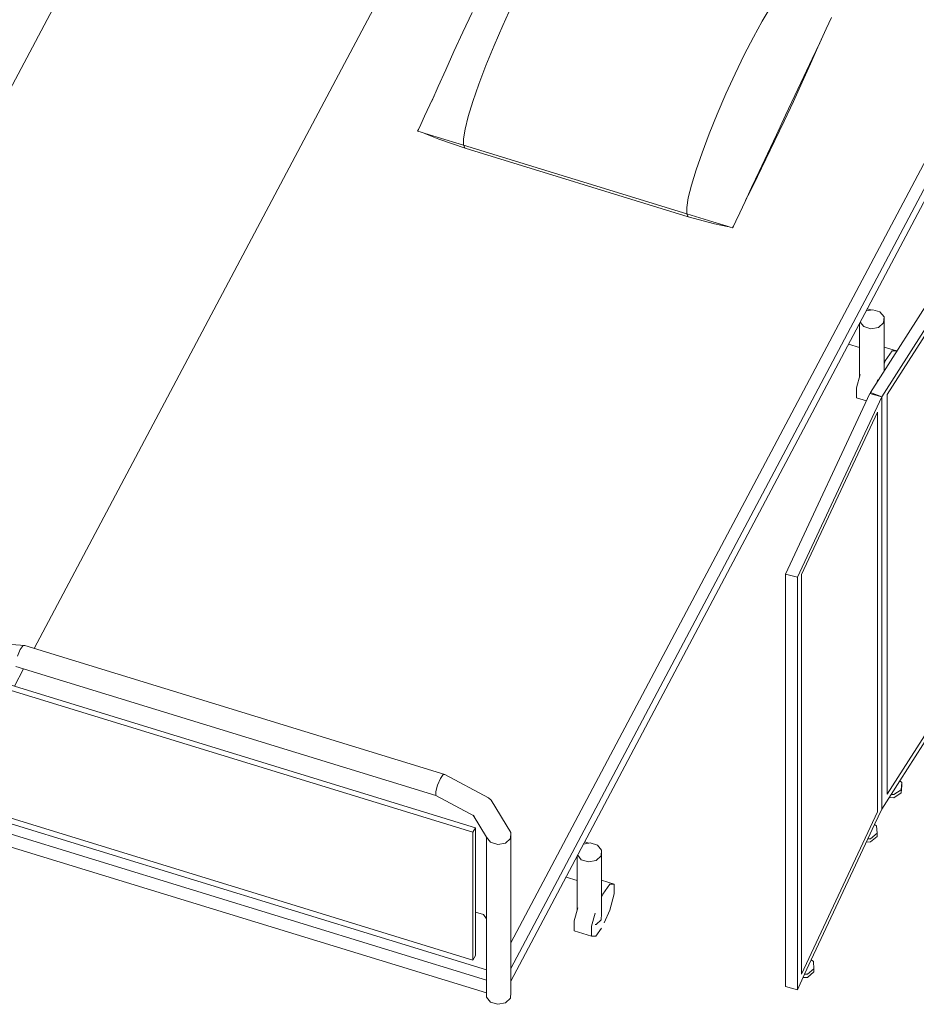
# Model space of a CAD drawing. Header units: millimetres. Extents: x -2220 to 52371, y -4077 to 6953.
# Tile 61 of 228: x 535 to 2047, y 2983 to 4643. Entities that reach past the tile are written whole.
import ezdxf

# ---------------------------------------------------------------- set-up
doc = ezdxf.new("R2010")
doc.units = ezdxf.units.MM
doc.header["$MEASUREMENT"] = 0
doc.linetypes.add('Wipeout_Contour', pattern=[1000, 0, -1000])
doc.layers.add('Nuevo_09_EI_Mobiliari general', color=7, linetype='Continuous')
doc.layers.add('Nuevo_Ventanas Archicad', color=7, linetype='Continuous')
doc.layers.add('Nuevo_09_EI_Mobiliari general_Pluma_Nº__1', color=7, linetype='Continuous', lineweight=5)
doc.layers.add('Nuevo_Ventanas Archicad_Pluma_Nº__1', color=7, linetype='Continuous', lineweight=5)

# ---------------------------------------------------------------- blocks, each defined once
blk = doc.blocks.new('Elem Sección_76_1')
at = {"layer": 'Nuevo_09_EI_Mobiliari general_Pluma_Nº__1', "color": 7, "linetype": 'Continuous', "lineweight": 5}
for p, q in [((559.3, 3582.9), (1242.6, 4872.1)), ((1349.4, 4633.7), (1364.8, 4667.4)), ((1282.1, 4622.3), (1297.6, 4655.5)), ((1786.9, 4640.8), (1800.5, 4663.3)), ((1334.7, 4599.6), (1349.4, 4633.7)), ((1772.2, 4614.1), (1786.9, 4640.8)), ((1895, 4627.9), (1904, 4646.9)), ((1267.1, 4589.8), (1282.1, 4622.3)), ((1881.1, 4597), (1895, 4627.9)), ((1884, 4604.5), (1895, 4627.9)), ((1321.1, 4566.2), (1334.7, 4599.6)), ((1756.8, 4584.2), (1772.2, 4614.1)), ((1871.3, 4577.3), (1884, 4604.5)), ((1253.2, 4558.9), (1267.1, 4589.8)), ((1741.2, 4551.9), (1756.8, 4584.2)), ((1868.5, 4568.8), (1881.1, 4597)), ((1309.2, 4534.5), (1321.1, 4566.2)), ((1854.6, 4537.9), (1868.5, 4568.8)), ((1857.1, 4547.3), (1871.3, 4577.3)), ((1240.6, 4530.6), (1253.2, 4558.9)), ((1725.8, 4518.2), (1741.2, 4551.9)), ((1299.1, 4505.5), (1309.2, 4534.5)), ((1839.6, 4505.4), (1854.6, 4537.9)), ((1842.1, 4515.3), (1857.1, 4547.3)), ((1229.8, 4505.8), (1240.6, 4530.6)), ((1363.2, 3086.5), (2128.3, 4530.2)), ((1363.2, 3043.4), (2148, 4524.2)), ((1711.1, 4484.1), (1725.8, 4518.2)), ((1217.7, 4480.8), (1226.7, 4499.8)), ((1226.7, 4499.8), (1233.9, 4515.1)), ((1291.3, 4479.9), (1299.1, 4505.5)), ((1363.2, 3021.8), (2148, 4502.6)), ((1824.1, 4472.2), (1839.6, 4505.4)), ((1826.6, 4482.3), (1842.1, 4515.3)), ((1697.6, 4450.7), (1711.1, 4484.1)), ((1207.1, 4458.2), (1211.1, 4466.8)), ((1211.1, 4466.8), (1217.7, 4480.8)), ((1286, 4458.7), (1291.3, 4479.9)), ((1808.6, 4439.4), (1824.1, 4472.2)), ((1811.1, 4449.3), (1826.6, 4482.3)), ((1205.8, 4455.3), (1207.1, 4458.2)), ((1210.2, 4454), (1205.8, 4455.3)), ((1216.8, 4451.9), (1210.2, 4454)), ((1239, 4445.1), (1216.8, 4451.9)), ((1216.8, 4451.9), (1218.9, 4450.8)), ((1241.4, 4442), (1218.9, 4450.8)), ((1283.2, 4442.4), (1286, 4458.7)), ((1685.6, 4419), (1697.6, 4450.7)), ((1283.3, 4431.5), (1239, 4445.1)), ((1286, 4426.5), (1241.4, 4442)), ((1283.3, 4431.5), (1283.2, 4442.4)), ((1793.4, 4407.9), (1808.6, 4439.4)), ((1796, 4417.3), (1811.1, 4449.3)), ((1283.3, 4431.5), (1286, 4426.5)), ((1659.7, 4316), (1283.3, 4431.5)), ((1662.4, 4310.9), (1286, 4426.5)), ((1675.5, 4389.9), (1685.6, 4419)), ((1781.9, 4387.3), (1796, 4417.3)), ((1779.2, 4378.7), (1793.4, 4407.9)), ((1667.7, 4364.4), (1675.5, 4389.9)), ((1769.1, 4360.1), (1781.9, 4387.3)), ((1766.2, 4352.7), (1779.2, 4378.7)), ((1662.4, 4343.1), (1667.7, 4364.4)), ((1758.1, 4336.7), (1769.1, 4360.1)), ((1759.1, 4338.9), (1766.2, 4352.7)), ((1659.7, 4326.9), (1662.4, 4343.1)), ((1749.2, 4317.7), (1758.1, 4336.7)), ((1659.7, 4316), (1659.7, 4326.9)), ((1742.6, 4303.7), (1749.2, 4317.7)), ((1659.7, 4316), (1662.4, 4310.9)), ((1659.7, 4316), (1704, 4302.4)), ((1662.4, 4310.9), (1706.4, 4299.3)), ((1704, 4302.4), (1726.1, 4295.6)), ((1738.6, 4295.1), (1742.6, 4303.7)), ((1706.4, 4299.3), (1728.2, 4294.5)), ((1726.1, 4295.6), (1732.8, 4293.6)), ((1728.2, 4294.5), (1729.7, 4294.5)), ((1732.8, 4293.6), (1737.2, 4292.2)), ((1737.2, 4292.2), (1738.6, 4295.1)), ((1962.3, 4152.2), (1973.4, 4154.3)), ((1971, 4153.9), (1964.2, 4155.9)), ((1973.4, 4154.3), (1985.6, 4150.6)), ((1985.6, 4150.6), (1992.6, 4142.1)), ((1992.6, 4142.1), (1991.6, 4132.2)), ((1992.6, 4050.8), (1992.6, 4142.1)), ((1951.4, 4041.8), (1951.4, 4131.7)), ((1958.3, 4125.8), (1952.2, 4133.3)), ((1970.5, 4122.1), (1958.3, 4125.8)), ((1983.2, 4124.5), (1970.5, 4122.1)), ((1991.6, 4132.2), (1983.2, 4124.5)), ((1951.4, 4090.6), (1932.7, 4096.3)), ((2013.5, 4084.8), (1992.6, 4091.2)), ((2006.3, 4084.7), (1994.7, 4067.8)), ((2013.5, 4084.8), (2006.3, 4084.7)), ((2013.5, 4083.7), (2013.5, 4084.8)), ((1994.7, 4067.8), (1992.6, 4062.9)), ((1952.2, 4044.9), (1946.3, 4022.6)), ((1981.7, 4035.8), (1980.8, 4032.4)), ((1946.3, 4022.6), (1946.3, 4005.9)), ((1962.9, 4000.8), (1946.3, 4005.9)), ((543.1, 3587.9), (469.2, 3593.8)), ((540.3, 3587.8), (535.6, 3581.1)), ((543.1, 3587.9), (540.3, 3587.8)), ((1251.7, 3370.4), (543.1, 3587.9)), ((535.6, 3581.1), (530.9, 3570.2)), ((525.7, 3519.4), (541.2, 3548.7)), ((1236.6, 3335.2), (528, 3552.7)), ((472.6, 3527), (1299.2, 3273.3)), ((476.5, 3534.5), (1303.2, 3280.8)), ((1244.2, 3363.6), (1239.5, 3352.7)), ((1248.8, 3370.4), (1244.2, 3363.6)), ((1251.7, 3370.4), (1248.8, 3370.4)), ((1325.6, 3331), (1251.7, 3370.4)), ((1239.5, 3352.7), (1236.6, 3341.9)), ((1236.6, 3341.9), (1236.6, 3335.2)), ((1301.9, 3300.4), (1236.6, 3335.2)), ((1325.6, 3331), (1329.7, 3327.2)), ((1363.2, 3272.6), (1329.7, 3327.2)), ((1322, 3041.1), (457.6, 3306.4)), ((1299.2, 3057.6), (472.6, 3311.3)), ((1322, 3023.7), (449.7, 3291.4)), ((1322, 3264.8), (1299.3, 3301.8)), ((1303.2, 3280.8), (1299.2, 3273.3)), ((1299.2, 3273.3), (1299.2, 3057.6)), ((1303.2, 3280.8), (1303.2, 3065.1)), ((1363.2, 3272.6), (1362.3, 3262.7)), ((1363.2, 3003.1), (1363.2, 3272.6)), ((1322, 3002.1), (449.7, 3269.8)), ((1322, 2995.2), (1322, 3264.8)), ((1329, 3256.3), (1322, 3264.8)), ((1341.1, 3252.6), (1329, 3256.3)), ((1353.8, 3255), (1341.1, 3252.6)), ((1362.3, 3262.7), (1353.8, 3255)), ((1485.8, 3253.2), (1497, 3255.3)), ((1494.5, 3254.9), (1487.8, 3256.9)), ((1497, 3255.3), (1509.2, 3251.6)), ((1509.2, 3251.6), (1516.1, 3243.1)), ((1516.1, 3243.1), (1515.2, 3233.2)), ((1516.1, 3135.3), (1516.1, 3243.1)), ((1474.9, 3142.8), (1474.9, 3232.7)), ((1481.9, 3226.8), (1475.8, 3234.3)), ((1494.1, 3223.1), (1481.9, 3226.8)), ((1506.8, 3225.5), (1494.1, 3223.1)), ((1515.2, 3233.2), (1506.8, 3225.5)), ((1474.9, 3191.6), (1456.2, 3197.4)), ((1537.1, 3185.8), (1516.1, 3192.2)), ((1529.9, 3185.7), (1518.2, 3168.8)), ((1537.1, 3185.8), (1529.9, 3185.7)), ((1537.1, 3169.1), (1537.1, 3185.8)), ((1518.2, 3168.8), (1516.1, 3163.9)), ((1529.9, 3142), (1537.1, 3169.1)), ((1317, 3134.3), (1303.2, 3138.5)), ((1475.8, 3145.9), (1469.8, 3123.6)), ((1520.7, 3120.6), (1529.9, 3142)), ((1322, 3127.3), (1317, 3134.3)), ((1469.8, 3123.6), (1469.8, 3106.9)), ((1505.3, 3136.8), (1499.3, 3114.5)), ((1515.2, 3125.3), (1506.8, 3117.7)), ((1516.1, 3135.3), (1515.2, 3125.3)), ((1499.3, 3097.9), (1469.8, 3106.9)), ((1499.3, 3114.5), (1499.3, 3097.9)), ((1506.8, 3117.7), (1505.3, 3117.4)), ((1506.6, 3098), (1515.8, 3111.3)), ((1499.3, 3097.9), (1506.6, 3098)), ((1303.2, 3065.1), (1299.2, 3057.6)), ((1329, 2986.7), (1322, 2995.2)), ((1362.3, 2993.1), (1353.8, 2985.4)), ((1363.2, 3003.1), (1362.3, 2993.1)), ((1341.1, 2983), (1329, 2986.7)), ((1353.8, 2985.4), (1341.1, 2983))]:
    blk.add_line(p, q, dxfattribs=at)
blk = doc.blocks.new('Elem Sección_80_1')
at = {"layer": 'Nuevo_09_EI_Mobiliari general_Pluma_Nº__1', "color": 7, "linetype": 'Continuous', "lineweight": 5}
for p, q in [((2153.9, 4303.6), (1969.5, 4014.7)), ((2155, 4305.3), (2153.9, 4303.6)), ((2174.1, 4298.3), (2155, 4305.3)), ((2174.1, 4298.3), (1988.6, 4007.6)), ((2174.1, 3602.8), (2174.1, 4298.3)), ((1997.9, 4011.4), (2164.8, 4273)), ((2164.8, 4273), (2164.8, 3599)), ((1969.5, 4014.7), (1969.5, 4012.8)), ((1988.6, 4007.6), (1969.5, 4014.7)), ((1997.9, 3337.5), (1997.9, 4011.4)), ((2164.8, 3599), (1997.9, 3337.5)), ((2158.3, 3578), (2174.1, 3602.8)), ((2143.6, 3554.9), (2158.3, 3578)), ((2158.3, 3578), (2161.4, 3575.3)), ((2161.4, 3575.3), (2160.5, 3562.9)), ((2161.4, 3569.9), (2160.5, 3557.5)), ((2161.4, 3569.9), (2161.4, 3575.3)), ((2019.1, 3360), (2143.6, 3554.9)), ((2148.3, 3554.7), (2143.6, 3554.9)), ((2160.5, 3562.9), (2148.3, 3554.7)), ((2160.5, 3557.5), (2148.3, 3549.3)), ((2148.3, 3549.3), (2140.2, 3549.7)), ((2004.4, 3337), (2019.1, 3360)), ((2019.1, 3360), (2022.3, 3357.3)), ((2022.3, 3357.3), (2021.3, 3344.9)), ((2022.3, 3351.9), (2022.3, 3357.3)), ((2021.3, 3344.9), (2009.2, 3336.7)), ((2021.3, 3339.6), (2009.2, 3331.3)), ((2022.3, 3351.9), (2021.3, 3339.6)), ((1988.6, 3312.1), (2004.4, 3337)), ((2009.2, 3331.3), (2001.1, 3331.7)), ((2009.2, 3336.7), (2004.4, 3337))]:
    blk.add_line(p, q, dxfattribs=at)
blk = doc.blocks.new('Elem Sección_83_1')
at = {"layer": 'Nuevo_09_EI_Mobiliari general_Pluma_Nº__1', "color": 7, "linetype": 'Continuous', "lineweight": 5}
for p, q in [((1968.6, 4013.1), (1826.4, 3708.6)), ((1988.6, 4007.6), (1846.4, 3703.2)), ((1988.6, 4007.6), (1968.6, 4013.1)), ((1988.6, 3312.1), (1988.6, 4007.6)), ((1853.5, 3707.6), (1981.5, 3981.6)), ((1981.5, 3981.6), (1981.5, 3307.7)), ((1826.4, 3708.6), (1826.4, 3013.1)), ((1846.4, 3703.2), (1826.4, 3708.6)), ((1846.4, 3703.2), (1846.4, 3007.7)), ((1853.5, 3033.7), (1853.5, 3707.6)), ((1981.5, 3307.7), (1853.5, 3033.7)), ((1976.5, 3286.2), (1988.6, 3312.1)), ((1965.2, 3262), (1976.5, 3286.2)), ((1980.8, 3271.4), (1969.9, 3262.2)), ((1976.5, 3286.2), (1980, 3283.7)), ((1980, 3283.7), (1980.8, 3271.4)), ((1980.8, 3266), (1980.8, 3271.4)), ((1869.8, 3057.8), (1965.2, 3262)), ((1969.9, 3256.8), (1962.6, 3256.5)), ((1969.9, 3262.2), (1965.2, 3262)), ((1980.8, 3266), (1969.9, 3256.8)), ((1858.5, 3033.7), (1869.8, 3057.8)), ((1869.8, 3057.8), (1873.3, 3055.4)), ((1873.3, 3055.4), (1874.2, 3043)), ((1874.2, 3043), (1863.3, 3033.9)), ((1874.2, 3037.7), (1874.2, 3043)), ((1846.4, 3007.7), (1858.5, 3033.7)), ((1863.3, 3028.5), (1856, 3028.2)), ((1863.3, 3033.9), (1858.5, 3033.7)), ((1874.2, 3037.7), (1863.3, 3028.5)), ((1846.4, 3007.7), (1826.4, 3013.1))]:
    blk.add_line(p, q, dxfattribs=at)
blk = doc.blocks.new('Elem Sección_122_1')
at = {"color": 254, "linetype": 'Wipeout_Contour', "lineweight": 0, "ltscale": 19959.622824}
blk.add_wipeout([(608.5, 5706.5), (-168.5, 4240.3), (-158.7, 4237.3), (618.4, 5703.4)], dxfattribs=at).dxf.layer = 'Nuevo_Ventanas Archicad'
at = {"layer": 'Nuevo_Ventanas Archicad_Pluma_Nº__1', "color": 7, "linetype": 'Continuous', "lineweight": 5}
blk.add_line((667.6, 4807.6), (-109.5, 3341.5), dxfattribs=at)

msp = doc.modelspace()

# ---------------------------------------------------------------- block references
at = {"layer": 'Nuevo_09_EI_Mobiliari general', "lineweight": 0}
for name in ['Elem Sección_76_1', 'Elem Sección_80_1', 'Elem Sección_83_1']:
    msp.add_blockref(name, (0, 0), dxfattribs=at)

# ---------------------------------------------------------------- next in the draw order: block references
at = {"layer": 'Nuevo_Ventanas Archicad', "lineweight": 0}
msp.add_blockref('Elem Sección_122_1', (0, 0), dxfattribs=at)

doc.saveas('drawing.dxf')
